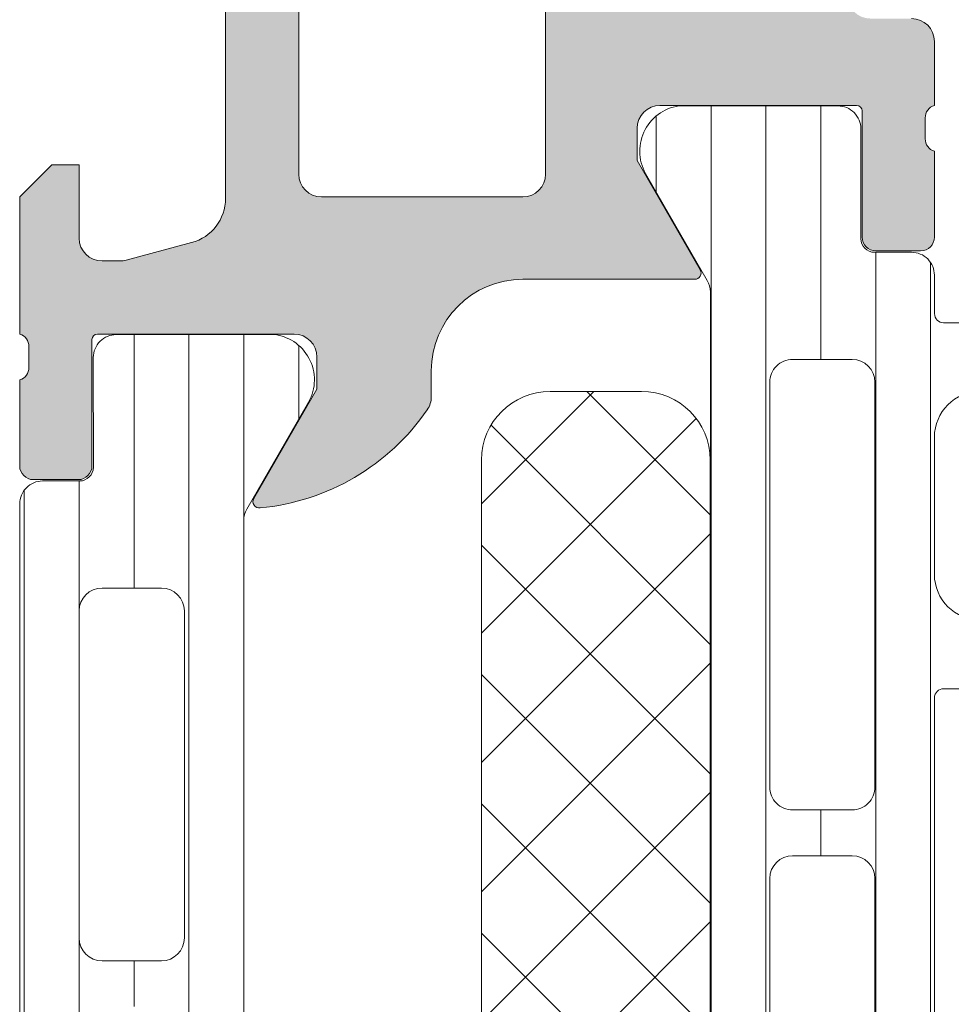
# Model space of a CAD drawing. Header units: millimetres. Extents: x 213386 to 506888, y 183055 to 450952.
# Tile 243 of 256: x 378842 to 378863, y 307928 to 307949. Entities that reach past the tile are written whole.
import ezdxf

# ---------------------------------------------------------------- set-up
doc = ezdxf.new("R2010")
doc.units = ezdxf.units.MM
doc.layers.add('FASÁDA DETAILNÍ', color=255, linetype='Continuous', lineweight=0)

msp = doc.modelspace()

# ---------------------------------------------------------------- hatches: boundary and pattern name
at = {"layer": 'FASÁDA DETAILNÍ'}
h = msp.add_hatch(color=256, dxfattribs=at)
edge = h.paths.add_edge_path()
edge.add_arc((378907.1380707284, 307959.4724513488), 0.5000674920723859, 0.0077324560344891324, 89.99226754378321, ccw=False)
edge.add_line((378907.6381382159, 307959.4725188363), (378907.6381382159, 307955.4725188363))
edge.add_arc((378907.1380707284, 307955.4725863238), 0.5000674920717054, 270.0077324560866, 359.99226754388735, ccw=False)
edge.add_line((378907.1381382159, 307954.9725188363), (378905.8380893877, 307954.9725188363))
edge.add_arc((378905.8381262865, 307955.4725557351), 0.5000369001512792, 180.0042279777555, 269.99577202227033, ccw=False)
edge.add_line((378905.3380893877, 307955.4725188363), (378905.3380893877, 307955.9725188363))
edge.add_line((378905.3380893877, 307955.9725188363), (378906.3380893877, 307955.9725188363))
edge.add_line((378906.3380893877, 307955.9725188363), (378906.3380893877, 307957.4725188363))
edge.add_arc((378905.3381263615, 307957.47255581), 0.9999630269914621, 359.9978814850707, 450.0021185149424)
edge.add_line((378905.3380893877, 307958.4725188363), (378901.3380893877, 307958.4725188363))
edge.add_arc((378901.3381662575, 307957.4724419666), 1.000076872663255, 90.00440397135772, 179.9955960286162)
edge.add_line((378900.3380893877, 307957.4725188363), (378900.3380893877, 307955.9725188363))
edge.add_line((378900.3380893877, 307955.9725188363), (378901.3380893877, 307955.9725188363))
edge.add_line((378901.3380893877, 307955.9725188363), (378901.3380893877, 307955.4725188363))
edge.add_arc((378900.8381468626, 307955.4724613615), 0.4999425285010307, -90.0065868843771, 0.006586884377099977, ccw=False)
edge.add_line((378900.8380893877, 307954.9725188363), (378898.0381015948, 307954.9725188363))
edge.add_arc((378898.0381015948, 307955.4725188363), 0.5000000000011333, 180.0000000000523, 270.0000000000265, ccw=False)
edge.add_line((378897.5381015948, 307955.4725188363), (378897.5381015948, 307955.6725188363))
edge.add_arc((378898.0381015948, 307955.6725188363), 0.5000000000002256, 89.99999999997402, 179.9999999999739, ccw=False)
edge.add_line((378898.0381015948, 307956.1725188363), (378898.5381015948, 307956.1725188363))
edge.add_arc((378898.5380664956, 307956.6725539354), 0.500035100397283, 270.0040217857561, 359.9959782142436)
edge.add_line((378899.0381015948, 307956.6725188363), (378899.0381015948, 307957.4725218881))
edge.add_arc((378898.5380850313, 307957.4725053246), 0.5000165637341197, 0.001897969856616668, 89.99810203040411)
edge.add_line((378898.5381015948, 307957.9725218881), (378867.2381076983, 307957.9725218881))
edge.add_line((378867.2381076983, 307957.9725218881), (378861.1996500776, 307957.5401252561))
edge.add_arc((378861.2381061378, 307956.5409055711), 0.9999594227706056, 92.20400286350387, 179.9999999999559)
edge.add_line((378860.238146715, 307956.5409055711), (378860.238146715, 307949.8724533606))
edge.add_arc((378860.738146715, 307949.8724533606), 0.5000000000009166, 180.0000000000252, 269.9999999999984)
edge.add_line((378860.738146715, 307949.3724533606), (378861.638146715, 307949.3724533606))
edge.add_arc((378861.638146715, 307948.8724533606), 0.5000000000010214, 1.1692691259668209e-10, 90.0000000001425, ccw=False)
edge.add_line((378862.138146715, 307948.8724533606), (378862.138146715, 307947.4724518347))
edge.add_arc((378862.2169831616, 307947.2049312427), 0.278895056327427, 106.4198764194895, 181.1645893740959)
edge.add_line((378861.938145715, 307947.1992628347), (378861.938145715, 307946.7456688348))
edge.add_arc((378862.2170138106, 307946.7400081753), 0.2789255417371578, 178.8371299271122, 253.575405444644)
edge.add_line((378862.138146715, 307946.4724648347), (378862.138146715, 307944.5924538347))
edge.add_arc((378861.8381467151, 307944.5924538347), 0.3000000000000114, 270.00000000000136, 360, ccw=False)
edge.add_line((378861.8381467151, 307944.2924538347), (378860.858172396, 307944.2924538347))
edge.add_arc((378860.858172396, 307944.5924538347), 0.2999999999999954, 180.0000000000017, 270.00000000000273, ccw=False)
edge.add_line((378860.558172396, 307944.5924538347), (378860.558172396, 307947.3524518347))
edge.add_arc((378860.438172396, 307947.3524518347), 0.1200000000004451, 359.9999999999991, 450)
edge.add_line((378860.438172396, 307947.4724518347), (378856.138146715, 307947.4724518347))
edge.add_arc((378856.138146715, 307946.9724518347), 0.5000000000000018, 89.9999999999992, 179.9999999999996)
edge.add_line((378855.638146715, 307946.9724518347), (378855.638146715, 307946.2724518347))
edge.add_line((378855.638146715, 307946.2724518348), (378857.0196421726, 307943.8796315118))
edge.add_arc((378856.9000269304, 307943.8105716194), 0.1381197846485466, -90.00000000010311, 29.999999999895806, ccw=False)
edge.add_line((378856.9000269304, 307943.6724518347), (378853.138146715, 307943.6724518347))
edge.add_arc((378853.138146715, 307941.6724518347), 1.999999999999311, 90.00000000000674, 180.0000000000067)
edge.add_line((378851.138146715, 307941.6724518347), (378851.138146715, 307941.104456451))
edge.add_arc((378850.638146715, 307941.104456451), 0.5000000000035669, 325.52092823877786, 359.9999999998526, ccw=False)
edge.add_arc((378846.9286481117, 307943.6519297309), 4.999999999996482, 275.34922800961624, 325.5209282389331, ccw=False)
edge.add_arc((378847.3762664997, 307938.8105784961), 0.1381197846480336, 150.0000000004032, 277.70243749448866, ccw=False)
edge.add_line((378847.2566512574, 307938.8796383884), (378848.638146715, 307941.2724587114))
edge.add_line((378848.638146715, 307941.2724587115), (378848.638146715, 307941.9724587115))
edge.add_arc((378848.138146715, 307941.9724587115), 0.5, 360, 450)
edge.add_line((378848.138146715, 307942.4724587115), (378843.8381210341, 307942.4724587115))
edge.add_arc((378843.8381210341, 307942.3524587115), 0.1199999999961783, 90.00000000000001, 179.9999999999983)
edge.add_line((378843.7181210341, 307942.3524587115), (378843.7181210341, 307939.5924607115))
edge.add_arc((378843.418121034, 307939.5924607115), 0.2999999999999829, -90, 6.252776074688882e-13, ccw=False)
edge.add_line((378843.418121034, 307939.2924607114), (378842.438146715, 307939.2924607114))
edge.add_arc((378842.4381467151, 307939.5924607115), 0.300000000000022, 180.0000000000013, 270, ccw=False)
edge.add_line((378842.138146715, 307939.5924607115), (378842.138146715, 307941.4724717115))
edge.add_arc((378842.0592796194, 307941.740015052), 0.2789255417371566, 286.4245945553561, 361.1628700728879)
edge.add_line((378842.338147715, 307941.7456757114), (378842.338147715, 307942.1992697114))
edge.add_arc((378842.0593102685, 307942.2049381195), 0.2788950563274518, 358.8354106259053, 433.5801235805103)
edge.add_line((378842.138146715, 307942.4724587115), (378842.138146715, 307945.4725171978))
edge.add_line((378842.138146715, 307945.4725171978), (378842.8382190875, 307946.1726200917))
edge.add_line((378842.8382190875, 307946.1726200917), (378843.438225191, 307946.1726200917))
edge.add_line((378843.438225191, 307946.1726200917), (378843.438225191, 307944.5726139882))
edge.add_arc((378843.9382346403, 307944.5726234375), 0.5000094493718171, 180.0010827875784, 269.9989172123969)
edge.add_line((378843.938225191, 307944.0726139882), (378844.3336532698, 307944.0726139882))
edge.add_arc((378844.3336532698, 307944.5726139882), 0.5000000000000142, 270.0000000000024, 285.0000000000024)
edge.add_line((378844.4630627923, 307944.0896510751), (378845.8969495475, 307944.4738598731))
edge.add_arc((378845.6381305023, 307945.4397856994), 1.000000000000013, 285.0000000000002, 360.0000000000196)
edge.add_line((378846.6381305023, 307945.4397856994), (378846.6381305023, 307951.1726078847))
edge.add_line((378846.6381305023, 307951.1726078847), (378843.438225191, 307951.1726078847))
edge.add_line((378843.438225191, 307951.1726078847), (378843.438225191, 307950.3726200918))
edge.add_line((378843.438225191, 307950.3726200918), (378842.8382190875, 307950.3726200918))
edge.add_line((378842.8382190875, 307950.3726200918), (378842.138237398, 307951.5850529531))
edge.add_line((378842.138237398, 307951.5850529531), (378842.138237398, 307952.6726078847))
edge.add_line((378842.138237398, 307952.6726078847), (378857.138146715, 307952.6726078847))
edge.add_arc((378857.138146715, 307953.1726078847), 0.5000000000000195, 269.9999999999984, 360.0000000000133)
edge.add_line((378857.638146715, 307953.1726078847), (378857.638146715, 307958.9725188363))
edge.add_arc((378858.638146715, 307958.9725188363), 1, 90, 180.0000000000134, ccw=False)
edge.add_line((378858.638146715, 307959.9725188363), (378907.1381382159, 307959.9725188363))
edge = h.paths.add_edge_path(flags=16)
edge.add_line((378848.2381305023, 307950.3726200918), (378848.2381305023, 307945.9726200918))
edge.add_arc((378848.7381305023, 307945.9726200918), 0.5000000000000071, 180.0000000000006, 269.9999999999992)
edge.add_line((378848.7381305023, 307945.4726200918), (378853.1381305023, 307945.4726200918))
edge.add_arc((378853.1381305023, 307945.9726200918), 0.4999999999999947, 269.9999999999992, 360.0000000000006)
edge.add_line((378853.6381305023, 307945.9726200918), (378853.6381305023, 307950.3726200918))
edge.add_arc((378853.1381305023, 307950.3726200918), 0.5, 360, 450)
edge.add_line((378853.1381305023, 307950.8726200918), (378848.7381305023, 307950.8726200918))
edge.add_arc((378848.7381305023, 307950.3726200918), 0.4999999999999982, 90.00000000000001, 180.0000000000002)
h = msp.add_hatch(dxfattribs=at)
h.set_pattern_fill('LINIE', color=256, scale=1.2, angle=270, style=0)
h.set_pattern_definition([(270, (378842.8551760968, 307948.0971318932), (1.2, -2.20433997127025e-16), [])])
edge = h.paths.add_edge_path()
edge.add_arc((378860.8289485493, 307944.5624355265), 0.3000000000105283, 179.9979246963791, 269.9979246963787)
edge.add_line((378860.8289376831, 307944.2624355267), (378861.6392690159, 307944.2624069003))
edge.add_arc((378861.6392535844, 307943.7624095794), 0.4999973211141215, -0.002382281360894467, 89.99823167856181, ccw=False)
edge.add_line((378862.1392509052, 307943.7623887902), (378862.1405714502, 307942.921316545))
edge.add_arc((378862.3405714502, 307942.921316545), 0.2000000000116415, 179.9999999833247, 270)
edge.add_line((378862.3405714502, 307942.721316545), (378866.4405714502, 307942.721316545))
edge.add_arc((378866.4405714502, 307942.221316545), 0.5, 0, 90, ccw=False)
edge.add_line((378866.9405714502, 307942.221316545), (378866.9405714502, 307941.3905673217))
edge.add_arc((378865.9405714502, 307941.3905673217), 0.9999999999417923, -74.99999999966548, 0, ccw=False)
edge.add_line((378866.1993904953, 307940.4246414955), (378865.4405714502, 307940.221316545))
edge.add_line((378865.4405714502, 307940.221316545), (378865.4405714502, 307941.221316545))
edge.add_line((378865.4405714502, 307941.221316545), (378863.1405714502, 307941.221316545))
edge.add_arc((378863.1422806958, 307940.2171900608), 1.004127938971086, 90.09753001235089, 179.7659122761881)
edge.add_line((378862.1381611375, 307940.221292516), (378862.1381611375, 307937.2214141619))
edge.add_arc((378863.142280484, 307937.2254425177), 1.004127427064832, 180.2298596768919, 269.9024820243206)
edge.add_line((378863.1405714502, 307936.221316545), (378865.4405714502, 307936.221316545))
edge.add_line((378865.4405714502, 307936.221316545), (378865.4405714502, 307937.221316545))
edge.add_line((378865.4405714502, 307937.221316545), (378866.1993904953, 307937.0179915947))
edge.add_arc((378865.9405714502, 307936.0520657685), 0.9999999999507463, -3.335117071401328e-09, 74.99999999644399, ccw=False)
edge.add_line((378866.9405714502, 307936.0520657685), (378866.9405714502, 307935.221316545))
edge.add_arc((378866.4405714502, 307935.221316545), 0.5, -90, 0, ccw=False)
edge.add_line((378866.4405714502, 307934.721316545), (378862.3405714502, 307934.721316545))
edge.add_arc((378862.3423000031, 307934.5171434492), 0.2041804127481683, 90.48506107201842, 178.8441310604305)
edge.add_line((378862.1381611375, 307934.521262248), (378862.1381382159, 307908.6798954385))
edge.add_arc((378861.6381408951, 307908.6799108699), 0.499997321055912, 269.9976177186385, 359.9982316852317, ccw=False)
edge.add_line((378861.6381201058, 307908.1799135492), (378860.827788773, 307908.1799421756))
edge.add_arc((378860.8277779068, 307907.8799421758), 0.3000000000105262, 89.99792470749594, 179.9979246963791)
edge.add_line((378860.527777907, 307907.8799530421), (378860.5280229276, 307905.4799546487))
edge.add_arc((378860.0280269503, 307905.4799701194), 0.4999959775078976, 269.9976222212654, 359.9982271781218, ccw=False)
edge.add_line((378860.0280062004, 307904.9799741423), (378856.5514647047, 307904.9801007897))
edge.add_arc((378856.6938112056, 307905.9699137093), 0.9999960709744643, 147.2709086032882, 261.8163166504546, ccw=False)
edge.add_line((378855.8525781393, 307906.510579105), (378857.1711305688, 307908.7941881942))
edge.add_arc((378856.7381269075, 307909.0442038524), 0.5000000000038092, 329.9979281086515, 359.9978648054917)
edge.add_line((378857.2381269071, 307909.0441852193), (378857.2392132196, 307943.3984539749))
edge.add_arc((378856.73921322, 307943.3984715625), 0.4999999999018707, 359.9979846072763, 389.9979213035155)
edge.add_line((378857.1722349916, 307943.6484558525), (378855.8538479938, 307945.9321604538))
edge.add_arc((378856.6951202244, 307946.4727649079), 0.9999960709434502, 98.17953275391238, 212.7249408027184, ccw=False)
edge.add_line((378856.5528454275, 307947.4625881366), (378860.0293869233, 307947.4624614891))
edge.add_arc((378860.0293714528, 307946.9624655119), 0.4999959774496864, -0.0023777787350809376, 89.99822719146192, ccw=False)
edge.add_line((378860.5293674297, 307946.9624447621), (378860.5289485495, 307944.5624463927))
edge = h.paths.add_edge_path(flags=16)
edge.add_line((378860.3386729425, 307920.3713227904), (378859.0386788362, 307920.3713227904))
edge.add_arc((378859.0386751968, 307919.8713264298), 0.4999963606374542, 89.99958295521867, 180.0004170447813)
edge.add_line((378858.5386788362, 307919.8713227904), (378858.5386788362, 307911.021328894))
edge.add_arc((378859.0386751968, 307911.0213252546), 0.4999963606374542, 179.9995829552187, 270.0004170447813)
edge.add_line((378859.0386788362, 307910.521328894), (378860.3386729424, 307910.521328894))
edge.add_arc((378860.3386895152, 307911.0213288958), 0.5000000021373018, 269.9981009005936, 359.9999997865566)
edge.add_line((378860.8386895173, 307911.021328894), (378860.8386895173, 307919.8713227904))
edge.add_arc((378860.3386895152, 307919.8713227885), 0.5000000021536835, 2.201135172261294e-07, 90.00189909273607)
edge = h.paths.add_edge_path(flags=16)
edge.add_arc((378860.3386895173, 307930.5713288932), 0.5, 0, 90)
edge.add_line((378860.3386895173, 307931.0713288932), (378859.0386788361, 307931.0713288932))
edge.add_arc((378859.0386788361, 307930.5713288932), 0.5, 90, 180)
edge.add_line((378858.5386788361, 307930.5713288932), (378858.5386788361, 307921.8713227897))
edge.add_arc((378859.0386788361, 307921.8713227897), 0.5, 180, 270)
edge.add_line((378859.0386788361, 307921.3713227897), (378860.3386895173, 307921.3713227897))
edge.add_arc((378860.3386895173, 307921.8713227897), 0.5, 270, 360)
edge.add_line((378860.8386895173, 307921.8713227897), (378860.8386895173, 307930.5713288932))
edge = h.paths.add_edge_path(flags=16)
edge.add_arc((378859.0386751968, 307932.5713252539), 0.4999963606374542, 179.9995829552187, 270.0004170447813)
edge.add_line((378859.0386788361, 307932.0713288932), (378860.3386729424, 307932.0713288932))
edge.add_arc((378860.3386895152, 307932.5713288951), 0.5000000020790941, 269.9981009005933, 359.9999997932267)
edge.add_line((378860.8386895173, 307932.5713288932), (378860.8386895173, 307941.4213380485))
edge.add_arc((378860.3387047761, 307941.4213380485), 0.4999847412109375, 0, 90)
edge.add_line((378860.3387047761, 307941.9213227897), (378859.0386940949, 307941.9213227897))
edge.add_arc((378859.0386940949, 307941.421307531), 0.5000152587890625, 90, 180)
edge.add_line((378858.5386788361, 307941.421307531), (378858.5386788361, 307932.5713288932))
h = msp.add_hatch(dxfattribs=at)
h.set_pattern_fill('_USER', color=256, scale=1.2, angle=90, style=0, pattern_type=0)
h.set_pattern_definition([(90, (397960.6382589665, 283048.1544064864), (-1.2, 7.347638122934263e-17), [])])
edge = h.paths.add_edge_path()
edge.add_line((378847.1051499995, 307938.6484089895), (378848.423619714, 307940.9320658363))
edge.add_arc((378847.582367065, 307941.4727007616), 0.9999960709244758, 327.2729839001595, 441.8183919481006)
edge.add_line((378847.724677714, 307942.4625188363), (378844.2481362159, 307942.4625188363))
edge.add_arc((378844.2481335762, 307941.9625228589), 0.4999959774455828, 89.99969751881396, 180.0003024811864)
edge.add_line((378843.7481375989, 307941.9625202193), (378843.7484695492, 307939.5625218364))
edge.add_arc((378843.4484695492, 307939.5625218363), 0.3000000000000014, 270, 359.9999999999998, ccw=False)
edge.add_line((378843.4484695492, 307939.2625218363), (378842.6381382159, 307939.2625218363))
edge.add_arc((378842.638135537, 307938.7625245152), 0.4999973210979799, 89.99969301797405, 180.0003069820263)
edge.add_line((378842.1381382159, 307938.7625218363), (378842.1381382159, 307908.6800475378))
edge.add_arc((378842.638135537, 307908.6800448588), 0.4999973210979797, 179.9996930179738, 270.0003069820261)
edge.add_line((378842.6381382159, 307908.1800475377), (378843.4484695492, 307908.1800475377))
edge.add_arc((378843.4484695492, 307907.8800475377), 0.3000000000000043, 0, 89.99999999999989, ccw=False)
edge.add_line((378843.7484695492, 307907.8800475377), (378843.7481375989, 307905.4800491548))
edge.add_arc((378844.2481335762, 307905.4800465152), 0.4999959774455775, 179.9996975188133, 270.0003024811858)
edge.add_line((378844.2481362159, 307904.9800505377), (378847.724677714, 307904.9800505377))
edge.add_arc((378847.582367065, 307905.9698686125), 0.9999960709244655, 278.1816080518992, 392.7270160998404)
edge.add_line((378848.423619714, 307906.5105035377), (378847.1051499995, 307908.7941603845))
edge.add_arc((378847.5381627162, 307909.0441603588), 0.5000000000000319, 180.000059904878, 209.9999965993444, ccw=False)
edge.add_line((378847.0381627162, 307909.044159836), (378847.0381627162, 307938.398409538))
edge.add_arc((378847.5381627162, 307938.3984090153), 0.5000000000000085, 150.0000034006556, 179.9999400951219, ccw=False)
edge = h.paths.add_edge_path(flags=16)
edge.add_line((378845.7381519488, 307918.0716918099), (378845.73813669, 307910.9216673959))
edge.add_arc((378845.2380931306, 307910.9217109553), 0.5000435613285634, 270.0049911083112, 359.9950088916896, ccw=False)
edge.add_line((378845.23813669, 307910.4216673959), (378843.9381279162, 307910.4216673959))
edge.add_arc((378843.9381554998, 307910.92167972), 0.5000123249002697, 180.0014122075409, 269.9968392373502, ccw=False)
edge.add_line((378843.438143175, 307910.9216673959), (378843.438143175, 307918.0716918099))
edge.add_arc((378843.9381867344, 307918.0716482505), 0.5000435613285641, 90.00499110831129, 179.9950088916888, ccw=False)
edge.add_line((378843.938143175, 307918.5716918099), (378845.2381519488, 307918.5716918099))
edge.add_arc((378845.2381083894, 307918.0716482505), 0.5000435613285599, 0.004991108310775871, 89.99500889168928, ccw=False)
edge = h.paths.add_edge_path(flags=16)
edge.add_line((378845.7381519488, 307936.4216913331), (378845.7381519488, 307929.2716654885))
edge.add_arc((378845.2381083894, 307929.271709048), 0.5000435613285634, 270.0049911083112, 359.9950088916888, ccw=False)
edge.add_line((378845.2381519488, 307928.7716654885), (378843.938143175, 307928.7716654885))
edge.add_arc((378843.9381867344, 307929.271709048), 0.5000435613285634, 180.0049911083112, 269.9950088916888, ccw=False)
edge.add_line((378843.438143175, 307929.2716654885), (378843.438143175, 307936.4216913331))
edge.add_arc((378843.9381867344, 307936.4216477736), 0.5000435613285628, 90.00499110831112, 179.9950088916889, ccw=False)
edge.add_line((378843.938143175, 307936.9216913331), (378845.2381519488, 307936.9216913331))
edge.add_arc((378845.2381083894, 307936.4216477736), 0.5000435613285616, 0.004991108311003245, 89.99500889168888, ccw=False)
edge = h.paths.add_edge_path(flags=16)
edge.add_line((378845.7381519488, 307927.2716654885), (378845.7381519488, 307920.0716918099))
edge.add_arc((378845.2382027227, 307920.071641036), 0.4999492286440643, -90.00581885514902, 0.005818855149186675, ccw=False)
edge.add_line((378845.2381519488, 307919.5716918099), (378843.938143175, 307919.5716918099))
edge.add_arc((378843.938092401, 307920.071641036), 0.4999492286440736, 179.9941811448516, 270.00581885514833, ccw=False)
edge.add_line((378843.438143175, 307920.0716918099), (378843.438143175, 307927.2716654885))
edge.add_arc((378843.938092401, 307927.2717162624), 0.4999492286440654, 89.99418114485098, 180.005818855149, ccw=False)
edge.add_line((378843.938143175, 307927.7716654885), (378845.2381519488, 307927.7716654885))
edge.add_arc((378845.2382027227, 307927.2717162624), 0.4999492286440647, -0.005818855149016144, 90.00581885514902, ccw=False)
h = msp.add_hatch(dxfattribs=at)
h.set_pattern_fill('NETZ', color=256, scale=2, angle=45, style=0)
h.set_pattern_definition([(45, (397960.6382589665, 283048.1544064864), (-1.414213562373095, 1.414213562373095), []), (135, (397960.6382589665, 283048.1544064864), (-1.414213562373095, -1.414213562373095), [])])
h.paths.add_polyline_path([(378852.2374034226, 307939.7214422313, -0.4142135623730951), (378853.7374034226, 307941.2214422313), (378855.7374034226, 307941.2214422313, -0.4142135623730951), (378857.2374034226, 307939.7214422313), (378857.2374034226, 307912.7214422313, -0.4142135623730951), (378855.7374034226, 307911.2214422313), (378853.7374034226, 307911.2214422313, -0.4142135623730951), (378852.2374034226, 307912.7214422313)])

# ---------------------------------------------------------------- linework, layer by layer
for p, q in [((378846.6381305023, 307945.4397856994), (378846.6381305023, 307951.1726078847)), ((378848.2381305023, 307950.3726200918), (378848.2381305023, 307945.9726200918)), ((378853.6381305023, 307945.9726200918), (378853.6381305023, 307950.3726200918)), ((378862.138146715, 307948.8724533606), (378862.138146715, 307947.4724518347)), ((378860.438172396, 307947.4724518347), (378856.138146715, 307947.4724518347)), ((378860.558172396, 307944.5924538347), (378860.558172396, 307947.3524518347)), ((378861.938145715, 307947.1992628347), (378861.938145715, 307946.7456688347)), ((378855.638146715, 307946.9724518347), (378855.638146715, 307946.2724518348)), ((378862.138146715, 307946.4724648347), (378862.138146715, 307944.5924538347)), ((378842.138146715, 307945.4725171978), (378842.8382190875, 307946.1726200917)), ((378842.8382190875, 307946.1726200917), (378843.438225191, 307946.1726200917)), ((378843.438225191, 307946.1726200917), (378843.438225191, 307944.5726139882)), ((378855.638146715, 307946.2724518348), (378857.0196421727, 307943.8796315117)), ((378842.138146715, 307942.4724587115), (378842.138146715, 307945.4725171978)), ((378848.7381305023, 307945.4726200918), (378853.1381305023, 307945.4726200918)), ((378844.4630627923, 307944.0896510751), (378845.8969495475, 307944.4738598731)), ((378861.8381467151, 307944.2924538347), (378860.858172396, 307944.2924538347)), ((378843.938225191, 307944.0726139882), (378844.3336532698, 307944.0726139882)), ((378856.9000269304, 307943.6724518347), (378853.138146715, 307943.6724518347)), ((378848.138146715, 307942.4724587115), (378843.8381210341, 307942.4724587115)), ((378847.724677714, 307942.4625188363), (378844.2481362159, 307942.4625188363)), ((378843.7181210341, 307942.3524587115), (378843.7181210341, 307939.5924607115)), ((378842.338147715, 307941.7456757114), (378842.338147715, 307942.1992697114)), ((378843.7481375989, 307941.9625202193), (378843.7484695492, 307939.5625218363)), ((378848.638146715, 307941.2724587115), (378848.638146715, 307941.9724587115)), ((378851.138146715, 307941.6724518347), (378851.138146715, 307941.104456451)), ((378842.138146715, 307939.5924607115), (378842.138146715, 307941.4724717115)), ((378847.2566512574, 307938.8796383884), (378848.638146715, 307941.2724587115)), ((378847.1051499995, 307938.6484089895), (378848.423619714, 307940.9320658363)), ((378843.418121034, 307939.2924607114), (378842.4381467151, 307939.2924607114)), ((378843.4484695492, 307939.2625218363), (378842.6381382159, 307939.2625218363)), ((378842.1381382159, 307938.7625218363), (378842.1381382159, 307908.6800475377)), ((378847.0381627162, 307909.044159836), (378847.0381627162, 307938.398409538)), ((378843.938143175, 307936.9216913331), (378845.2381519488, 307936.9216913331)), ((378843.438143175, 307929.2716654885), (378843.438143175, 307936.4216913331)), ((378845.7381519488, 307936.4216913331), (378845.7381519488, 307929.2716654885)), ((378845.2381519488, 307928.7716654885), (378843.938143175, 307928.7716654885))]:
    msp.add_line(p, q, dxfattribs=at)
for points in [[(378857.2381269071, 307909.0441852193), (378857.2392132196, 307943.3984539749, 0.1316522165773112), (378857.1722349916, 307943.6484558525), (378855.8538479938, 307945.9321604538, -0.5460410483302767), (378856.5528454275, 307947.4625881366), (378860.0293869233, 307947.4624614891, -0.4142166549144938), (378860.5293674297, 307946.9624447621), (378860.5289485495, 307944.5624463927, 0.4142135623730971), (378860.8289376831, 307944.2624355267), (378861.6392690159, 307944.2624069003, -0.4142167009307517), (378862.1392509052, 307943.7623887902), (378862.1405714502, 307942.921316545, 0.414213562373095), (378862.3405714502, 307942.721316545), (378866.4405714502, 307942.721316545, -0.414213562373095)], [(378863.1405714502, 307941.221316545, 0.4125193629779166), (378862.1381611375, 307940.221292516), (378862.1381611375, 307937.2214141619, 0.4125410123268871), (378863.1405714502, 307936.221316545)], [(378866.4405714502, 307934.721316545), (378862.3405714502, 307934.721316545, 0.4058498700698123), (378862.1381611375, 307934.521262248), (378862.1381382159, 307908.6798954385, -0.4142167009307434)]]:
    msp.add_lwpolyline(points, format="xyb", dxfattribs=at)
for points in [[(378858.5386788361, 307932.5713288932, 0.4142178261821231), (378859.0386788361, 307932.0713288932), (378860.3386729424, 307932.0713288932, 0.4142232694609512), (378860.8386895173, 307932.5713288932), (378860.8386895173, 307941.4213380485, 0.4142135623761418), (378860.3387047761, 307941.9213227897), (378859.0386940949, 307941.9213227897, 0.4142135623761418), (378858.5386788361, 307941.421307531)], [(378857.2374034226, 307912.7214422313), (378857.2374034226, 307939.7214422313, 0.414213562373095), (378855.7374034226, 307941.2214422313), (378853.7374034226, 307941.2214422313, 0.414213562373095), (378852.2374034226, 307939.7214422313), (378852.2374034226, 307912.7214422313, 0.414213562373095), (378853.7374034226, 307911.2214422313), (378855.7374034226, 307911.2214422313, 0.414213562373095)], [(378860.8386895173, 307930.5713288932, 0.4142135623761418), (378860.3386895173, 307931.0713288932), (378859.0386788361, 307931.0713288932, 0.4142135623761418), (378858.5386788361, 307930.5713288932), (378858.5386788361, 307921.8713227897, 0.4142135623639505), (378859.0386788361, 307921.3713227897), (378860.3386895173, 307921.3713227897, 0.414213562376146), (378860.8386895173, 307921.8713227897)]]:
    msp.add_lwpolyline(points, format="xyb", close=True, dxfattribs=at)
for centre, radius, start, end in [((378861.638146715, 307948.8724533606), 0.5000000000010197, 0, 90), ((378856.138146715, 307946.9724518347), 0.5000000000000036, 90, 180), ((378860.438172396, 307947.3524518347), 0.1200000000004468, 0, 90), ((378862.2169831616, 307947.2049312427), 0.2788950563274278, 106.4198764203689, 181.1645893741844), ((378862.2170138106, 307946.7400081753), 0.2789255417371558, 178.8371299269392, 253.5754054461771), ((378848.7381305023, 307945.9726200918), 0.5000000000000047, 180, 270), ((378853.1381305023, 307945.9726200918), 0.4999999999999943, 270, 0), ((378845.6381305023, 307945.4397856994), 1.000000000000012, 284.9999999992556, 0), ((378860.858172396, 307944.5924538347), 0.2999999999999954, 180, 270), ((378861.8381467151, 307944.5924538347), 0.3000000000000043, 270, 0), ((378843.9382346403, 307944.5726234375), 0.5000094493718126, 180.0010827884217, 269.9989172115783), ((378844.3336532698, 307944.5726139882), 0.5000000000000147, 270, 284.9999999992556), ((378856.9000269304, 307943.8105716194), 0.1381197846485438, 270, 30.00000000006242), ((378853.138146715, 307941.6724518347), 1.999999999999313, 90, 180), ((378842.0593102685, 307942.2049381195), 0.2788950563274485, 358.8354106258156, 73.5801235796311), ((378843.8381210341, 307942.3524587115), 0.1199999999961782, 90, 180), ((378844.2481335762, 307941.9625228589), 0.4999959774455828, 89.99969751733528, 180.0003024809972), ((378847.582367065, 307941.4727007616), 0.9999960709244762, 327.2729839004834, 81.81839194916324), ((378848.138146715, 307941.9724587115), 0.5, 0, 90), ((378842.0592796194, 307941.740015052), 0.2789255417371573, 286.4245945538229, 1.162870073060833), ((378850.638146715, 307941.104456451), 0.5000000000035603, 325.5209282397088, 0), ((378846.9286481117, 307943.6519297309), 4.999999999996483, 275.349228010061, 325.5209282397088), ((378842.4381467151, 307939.5924607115), 0.3000000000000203, 180, 270), ((378843.418121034, 307939.5924607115), 0.2999999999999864, 270, 0), ((378843.4484695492, 307939.5625218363), 0.3000000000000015, 270, 0), ((378842.638135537, 307938.7625245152), 0.4999973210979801, 89.99969301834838, 180.0003069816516), ((378847.3762664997, 307938.8105784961), 0.1381197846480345, 149.9999999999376, 277.7024374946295), ((378847.5381627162, 307938.3984090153), 0.5000000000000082, 150.0000034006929, 179.9999400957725), ((378843.9381867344, 307936.4216477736), 0.5000435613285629, 90.00499110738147, 179.995008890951), ((378845.2381083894, 307936.4216477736), 0.5000435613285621, 0.004991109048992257, 89.99500889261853), ((378843.9381867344, 307929.271709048), 0.5000435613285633, 180.0049911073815, 269.9950088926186), ((378845.2381083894, 307929.271709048), 0.5000435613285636, 270.0049911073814, 359.9950088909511)]:
    msp.add_arc(centre, radius, start, end, dxfattribs=at)

doc.saveas('drawing.dxf')
